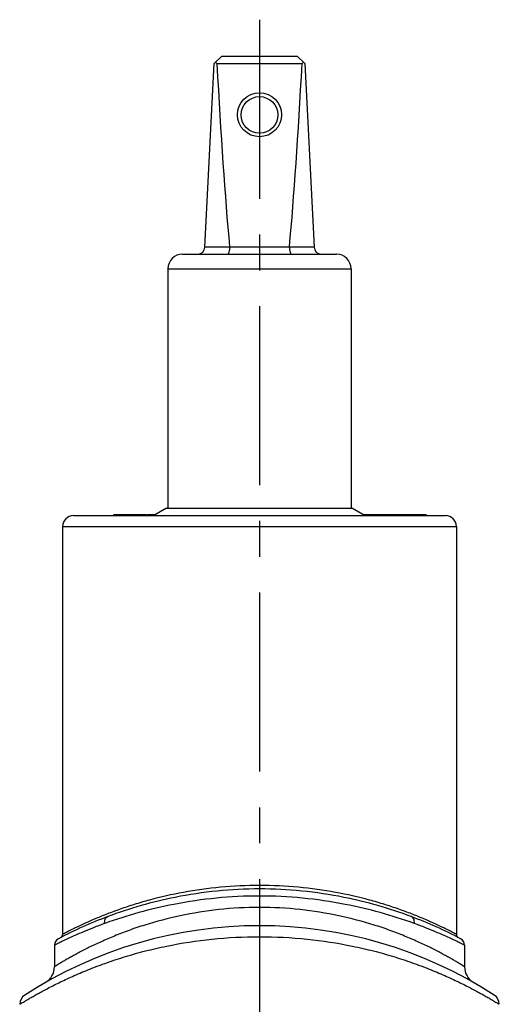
# Model space of a CAD drawing. Header units: millimetres. Extents: x 0 to 1000, y 0 to 1000.
# Tile 2 of 2: x 467 to 533, y 506 to 641. Entities that reach past the tile are written whole.
import ezdxf

# ---------------------------------------------------------------- set-up
doc = ezdxf.new("R2010")
doc.units = ezdxf.units.MM
doc.header["$LTSCALE"] = 65.185185
doc.linetypes.add('CENTER', pattern=[0.6, 0.375, -0.075, 0.075, -0.075])
doc.layers.get('0').update_dxf_attribs({"linetype": 'CONTINUOUS'})
for name, color, linetype in [('ACHSEN_S', 7, 'CONTINUOUS'), ('FLAECHEN', 7, 'CONTINUOUS'), ('KOERPER', 7, 'CONTINUOUS'), ('KONST.EL_MIT_GEO', 7, 'CONTINUOUS')]:
    doc.layers.add(name, color=color, linetype=linetype)

msp = doc.modelspace()

# ---------------------------------------------------------------- linework, layer by layer
at = {"color": 7, "linetype": 'Continuous'}
for p, q in [((492.55, 609.8), (493.8, 634.85)), ((493.8, 634.85), (494.85, 635.85)), ((494.19, 634.85), (505.81, 634.85)), ((494.85, 635.85), (505.15, 635.85)), ((506.2, 634.85), (505.15, 635.85)), ((506.2, 634.85), (507.45, 609.8)), ((492.55, 609.85), (495.91, 609.85)), ((504.09, 609.8), (495.91, 609.8)), ((504.09, 609.85), (507.45, 609.85)), ((489.5, 608.85), (510.5, 608.85)), ((487.5, 606.85), (487.5, 574.15)), ((487.5, 606.85), (512.5, 606.85)), ((512.5, 606.85), (512.5, 574.15))]:
    msp.add_line(p, q, dxfattribs=at)
for centre, radius in [((500, 627.87), 3), ((500, 627.85), 2.5)]:
    msp.add_circle(centre, radius, dxfattribs=at)
for centre, radius, start, end in [((491.55, 609.85), 1, 270, 357.14), ((495.42, 609.81), 0.483, 359.2765, 5.2), ((504.58, 609.81), 0.483, 174.8, 180.7235), ((508.45, 609.85), 1, 182.86, 270), ((489.5, 606.85), 2, 90, 180), ((510.5, 606.85), 2, 0, 90)]:
    msp.add_arc(centre, radius, start, end, dxfattribs=at)
for centre, major_axis, ratio, start_param, end_param in [((500, 640.75), (8.5, 0), 0.951289, -2.356194, -2.324149), ((500, 758.95), (0, 170.14), 0.049958, -3.894945, -3.644174), ((500, 758.95), (0, 170.14), 0.049958, -2.639011, -2.38824), ((500, 640.75), (8.5, 0), 0.951289, -0.817444, -0.785398)]:
    msp.add_ellipse(centre, major_axis=major_axis, ratio=ratio, start_param=start_param, end_param=end_param, dxfattribs=at)
for points in [[(495.91, 609.8), (495.91, 609.68), (495.89, 609.45), (495.85, 609.18), (495.79, 609.01), (495.75, 608.92), (495.7, 608.85), (495.66, 608.85)], [(504.09, 609.8), (504.09, 609.68), (504.11, 609.45), (504.15, 609.18), (504.21, 609.01), (504.25, 608.92), (504.3, 608.85), (504.34, 608.85)]]:
    msp.add_open_spline(points, degree=3, knots=[0, 0, 0, 0, 0.367027, 0.675021, 0.794758, 0.888218, 1, 1, 1, 1], dxfattribs=at)
at = {"layer": 'ACHSEN_S', "color": 40, "linetype": 'CENTER'}
msp.add_line((500, 640.85), (500, 359.93), dxfattribs=at)
at = {"layer": 'FLAECHEN', "color": 7, "linetype": 'Continuous'}
for p, q in [((472, 514.48), (472, 511.55)), ((528, 514.48), (528, 511.55))]:
    msp.add_line(p, q, dxfattribs=at)
at = {"layer": 'KOERPER', "color": 7, "linetype": 'Continuous'}
for p, q in [((487.3, 574.15), (485.57, 573.15)), ((487.3, 574.15), (512.7, 574.15)), ((512.7, 574.15), (514.43, 573.15)), ((480.1, 573.15), (480.1, 573.3)), ((480.1, 573.3), (484.52, 573.3)), ((480.11, 573.15), (480.11, 573.3)), ((481.75, 573.15), (481.75, 573.3)), ((482.45, 573.15), (482.45, 573.3)), ((483.93, 573.15), (483.93, 573.3)), ((484.02, 573.15), (484.02, 573.3)), ((484.1, 573.15), (484.1, 573.3)), ((484.52, 573.15), (484.52, 573.3)), ((484.7, 573.15), (484.7, 573.3)), ((484.7, 573.3), (485.83, 573.3)), ((485.42, 573.15), (485.42, 573.3)), ((514.17, 573.3), (522.74, 573.3)), ((514.22, 573.27), (514.22, 573.3)), ((515.29, 573.15), (515.29, 573.3)), ((515.46, 573.15), (515.46, 573.3)), ((515.76, 573.15), (515.76, 573.3)), ((516.72, 573.15), (516.72, 573.3)), ((519.8, 573.15), (519.8, 573.3)), ((522.74, 573.15), (522.74, 573.3))]:
    msp.add_line(p, q, dxfattribs=at)
at = {"layer": 'KONST.EL_MIT_GEO', "color": 7, "linetype": 'Continuous'}
for p, q in [((474.6, 573.15), (525.4, 573.15)), ((473.1, 571.65), (473.1, 515.97)), ((473.1, 571.65), (526.9, 571.65)), ((526.9, 571.65), (526.9, 515.97))]:
    msp.add_line(p, q, dxfattribs=at)
for centre, radius, start, end in [((474.6, 571.65), 1.5, 90, 180), ((525.4, 571.65), 1.5, 0, 90), ((500, 463.15), 59, 110.5711, 117.7437), ((500, 463.15), 59, 62.2563, 69.4289), ((500, 458.15), 59, 57.0793, 122.9207), ((473, 514.48), 1, 117.7438, 179.9999), ((472.6, 515.97), 0.5, 297.4195, 0.0002), ((527.4, 515.97), 0.5, 180.0003, 242.5808), ((527, 514.48), 1, 359.9999, 62.2562), ((469.5, 511.55), 2.5, 299.7314, 0), ((530.5, 511.55), 2.5, 180, 240.2686), ((468.75, 506.42), 1.5, 122.9208, 180), ((531.25, 506.42), 1.5, 0, 57.0792)]:
    msp.add_arc(centre, radius, start, end, dxfattribs=at)
for points, knots in [([(526.9, 515.97), (526.9, 515.97), (526.88, 515.97), (526.86, 515.99), (526.82, 516.01), (526.76, 516.04), (526.69, 516.08), (526.55, 516.15), (526.35, 516.25), (526.05, 516.4), (525.7, 516.59), (525.28, 516.79), (524.6, 517.12), (523.62, 517.58), (522.27, 518.16), (520.72, 518.79), (518.98, 519.43), (517.06, 520.07), (514.2, 520.9), (510.28, 521.79), (505.26, 522.49), (500, 522.73), (494.74, 522.49), (489.72, 521.79), (485.8, 520.9), (482.94, 520.07), (481.02, 519.43), (479.28, 518.79), (477.73, 518.16), (476.38, 517.58), (475.4, 517.12), (474.72, 516.79), (474.3, 516.59), (473.95, 516.4), (473.65, 516.25), (473.45, 516.15), (473.31, 516.08), (473.24, 516.04), (473.18, 516.01), (473.14, 515.99), (473.12, 515.97), (473.1, 515.97), (473.1, 515.97)], [0, 0, 0, 0, 0.000169, 0.000676, 0.001518, 0.002695, 0.004205, 0.006045, 0.010702, 0.016635, 0.023806, 0.032174, 0.041692, 0.063989, 0.090312, 0.120289, 0.15357, 0.189831, 0.228766, 0.313413, 0.404882, 0.5, 0.595119, 0.686588, 0.771234, 0.810169, 0.84643, 0.879711, 0.909688, 0.936011, 0.958308, 0.967826, 0.976194, 0.983365, 0.989298, 0.993955, 0.995795, 0.997305, 0.998482, 0.999324, 0.999831, 1, 1, 1, 1]), ([(500, 522.17), (496.14, 522.17), (489.07, 521.46), (482.26, 519.51), (479.27, 518.39)], [0, 0, 0, 0, 0.54697, 1, 1, 1, 1]), ([(520.73, 518.39), (517.74, 519.51), (510.93, 521.46), (503.86, 522.17), (500, 522.17)], [0, 0, 0, 0, 0.45303, 1, 1, 1, 1]), ([(500, 521.2), (496.08, 521.2), (488.88, 520.5), (481.93, 518.56), (478.87, 517.45)], [0, 0, 0, 0, 0.546147, 1, 1, 1, 1]), ([(521.13, 517.45), (518.07, 518.56), (511.12, 520.5), (503.92, 521.2), (500, 521.2)], [0, 0, 0, 0, 0.453853, 1, 1, 1, 1]), ([(500, 519.65), (498.14, 519.65), (494.5, 519.45), (489.26, 518.61), (485.19, 517.54), (482.22, 516.54), (480.23, 515.77), (478.43, 514.99), (476.82, 514.24), (475.61, 513.62), (474.76, 513.16), (474.2, 512.85), (473.7, 512.57), (473.26, 512.32), (472.89, 512.1), (472.58, 511.91), (472.36, 511.78), (472.22, 511.69), (472.15, 511.64), (472.09, 511.61), (472.04, 511.58), (472.02, 511.56), (472, 511.56), (472, 511.55)], [0, 0, 0, 0, 0.188711, 0.370182, 0.538349, 0.615906, 0.688341, 0.755069, 0.815447, 0.868752, 0.892503, 0.914174, 0.933655, 0.950832, 0.965594, 0.977838, 0.98747, 0.991281, 0.99441, 0.996851, 0.998599, 0.999649, 1, 1, 1, 1]), ([(528, 511.55), (528, 511.56), (527.98, 511.56), (527.96, 511.58), (527.91, 511.61), (527.85, 511.64), (527.78, 511.69), (527.64, 511.78), (527.42, 511.91), (527.11, 512.1), (526.74, 512.32), (526.3, 512.57), (525.8, 512.85), (525.24, 513.16), (524.39, 513.62), (523.18, 514.24), (521.57, 514.99), (519.77, 515.77), (517.78, 516.54), (514.81, 517.54), (510.74, 518.61), (505.5, 519.45), (501.86, 519.65), (500, 519.65)], [0, 0, 0, 0, 0.000351, 0.001401, 0.003149, 0.00559, 0.00872, 0.01253, 0.022162, 0.034406, 0.049168, 0.066345, 0.085826, 0.107498, 0.131248, 0.184554, 0.244932, 0.31166, 0.384095, 0.461652, 0.629818, 0.81129, 1, 1, 1, 1]), ([(478.87, 517.45), (478.85, 517.55), (478.84, 517.76), (478.91, 518.04), (479.05, 518.26), (479.19, 518.36), (479.27, 518.39)], [0, 0, 0, 0, 0.283377, 0.544674, 0.780928, 1, 1, 1, 1]), ([(521.13, 517.45), (521.15, 517.55), (521.16, 517.76), (521.09, 518.04), (520.95, 518.26), (520.81, 518.36), (520.73, 518.39)], [0, 0, 0, 0, 0.283377, 0.544674, 0.780928, 1, 1, 1, 1]), ([(478.87, 517.45), (478.35, 517.27), (477.38, 516.9), (476.02, 516.35), (474.85, 515.84), (473.99, 515.45), (473.4, 515.17), (473.04, 515), (472.73, 514.85), (472.48, 514.72), (472.3, 514.63), (472.18, 514.58), (472.12, 514.54), (472.07, 514.52), (472.03, 514.5), (472.01, 514.49), (472, 514.48), (472, 514.48)], [0, 0, 0, 0, 0.219394, 0.415948, 0.587592, 0.732163, 0.793619, 0.847504, 0.893574, 0.931605, 0.961401, 0.97316, 0.982804, 0.990319, 0.995694, 0.998923, 1, 1, 1, 1]), ([(528, 514.48), (528, 514.48), (527.99, 514.49), (527.97, 514.5), (527.93, 514.52), (527.88, 514.54), (527.82, 514.58), (527.7, 514.63), (527.52, 514.72), (527.27, 514.85), (526.96, 515), (526.6, 515.17), (526.01, 515.45), (525.15, 515.84), (523.98, 516.35), (522.62, 516.9), (521.65, 517.27), (521.13, 517.45)], [0, 0, 0, 0, 0.001077, 0.004306, 0.009681, 0.017196, 0.02684, 0.038599, 0.068395, 0.106426, 0.152495, 0.206381, 0.267837, 0.412408, 0.584052, 0.780606, 1, 1, 1, 1]), ([(467.25, 506.42), (467.25, 506.42), (467.26, 506.42), (467.27, 506.43), (467.3, 506.45), (467.35, 506.48), (467.42, 506.52), (467.51, 506.58), (467.67, 506.68), (467.93, 506.83), (468.29, 507.04), (468.72, 507.3), (469.23, 507.59), (469.82, 507.92), (470.47, 508.28), (471.47, 508.8), (472.88, 509.51), (474.76, 510.38), (476.87, 511.26), (479.2, 512.14), (481.73, 512.97), (484.46, 513.73), (488.37, 514.63), (493.57, 515.43), (497.83, 515.65), (500, 515.65)], [0, 0, 0, 0, 0.00035, 0.000787, 0.001398, 0.003142, 0.005578, 0.0087, 0.012503, 0.022112, 0.034327, 0.049053, 0.066187, 0.08562, 0.10724, 0.130936, 0.184132, 0.244409, 0.311059, 0.38345, 0.461004, 0.54316, 0.629335, 0.811036, 1, 1, 1, 1]), ([(500, 515.65), (502.17, 515.65), (506.43, 515.43), (511.63, 514.63), (515.54, 513.73), (518.27, 512.97), (520.8, 512.14), (523.13, 511.26), (525.24, 510.38), (527.12, 509.51), (528.53, 508.8), (529.53, 508.28), (530.18, 507.92), (530.77, 507.59), (531.28, 507.3), (531.71, 507.04), (532.07, 506.83), (532.33, 506.68), (532.49, 506.58), (532.58, 506.52), (532.65, 506.48), (532.7, 506.45), (532.73, 506.43), (532.74, 506.42), (532.75, 506.42), (532.75, 506.42)], [0, 0, 0, 0, 0.188964, 0.370666, 0.45684, 0.538996, 0.61655, 0.688941, 0.755591, 0.815869, 0.869064, 0.89276, 0.91438, 0.933813, 0.950947, 0.965673, 0.977888, 0.987497, 0.9913, 0.994422, 0.996858, 0.998602, 0.999213, 0.99965, 1, 1, 1, 1])]:
    msp.add_open_spline(points, degree=3, knots=knots, dxfattribs=at)

doc.saveas('drawing.dxf')
